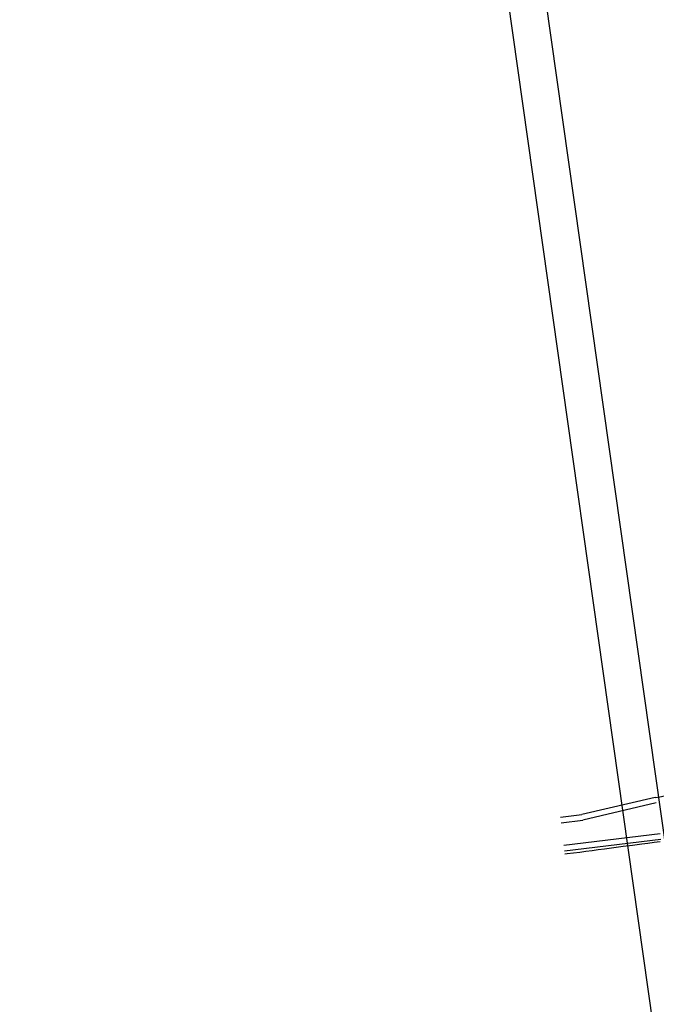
# Model space of a CAD drawing. Extents: x 446388 to 447135, y 445359 to 446567.
# Tile 36 of 80: x 446388 to 446473, y 445891 to 446022. Entities that reach past the tile are written whole.
import ezdxf

# ---------------------------------------------------------------- set-up
doc = ezdxf.new("R2010")
doc.units = 0
doc.header["$LTSCALE"] = 2
doc.header["$MEASUREMENT"] = 0
doc.linetypes.add('AUSGEZOGEN', pattern=[0])
doc.layers.get('0').update_dxf_attribs({"linetype": 'AUSGEZOGEN'})
for name, color, linetype in [('DB-Wegböschungen', 15, 'CONTINUOUS'), ('DB-Wege', 15, 'CONTINUOUS'), ('FBRTOP', 250, 'AUSGEZOGEN'), ('Planeinteilung', 250, 'CONTINUOUS'), ('RAHMEN', 7, 'AUSGEZOGEN')]:
    doc.layers.add(name, color=color, linetype=linetype)

# ---------------------------------------------------------------- blocks, each defined once
blk = doc.blocks.new('1135594')
blk.add_line((0, 0), (1135, 0))
at = {"layer": 'RAHMEN'}
blk.add_line((25, 5), (950, 5), dxfattribs=at)

msp = doc.modelspace()

# ---------------------------------------------------------------- linework, layer by layer
at = {"layer": 'DB-Wegböschungen', "linetype": 'Continuous'}
for p, q in [((446472.36, 445912.25), (446471.53, 445912.14)), ((446473.18, 445912.37), (446472.36, 445912.25)), ((446462.44, 445910.95), (446461.62, 445910.85)), ((446463.27, 445911.05), (446462.44, 445910.95)), ((446464.1, 445911.16), (446463.27, 445911.05)), ((446464.92, 445911.27), (446464.1, 445911.16)), ((446465.75, 445911.38), (446464.92, 445911.27)), ((446466.99, 445911.55), (446465.75, 445911.38)), ((446468.23, 445911.71), (446466.99, 445911.55)), ((446469.47, 445911.88), (446468.23, 445911.71)), ((446470.71, 445912.04), (446469.47, 445911.88)), ((446471.53, 445912.14), (446470.71, 445912.04)), ((446460.79, 445910.75), (446460.46, 445910.71)), ((446461.62, 445910.85), (446460.79, 445910.75))]:
    msp.add_line(p, q, dxfattribs=at)
at = {"layer": 'DB-Wege', "linetype": 'Continuous'}
for p, q in [((446472.51, 445918.27), (446462.72, 445915.97)), ((446472.64, 445917.53), (446462.85, 445915.23)), ((446459.88, 445915.62), (446462.72, 445915.97)), ((446459.97, 445914.88), (446462.85, 445915.23)), ((446460.33, 445911.9), (446473.14, 445913.46)), ((446460.42, 445911.16), (446473.23, 445912.72))]:
    msp.add_line(p, q, dxfattribs=at)
msp.add_ellipse((446471.14, 445929.84), major_axis=(11.54, 1.62), ratio=1, start_param=4.692821, end_param=5.519435, dxfattribs=at)
at = {"layer": 'FBRTOP'}
for points in [[(446576.45, 446163.73, -0.000132), (446578.34, 446150.38, -0.000157), (446579.93, 446139.19, -0.000509), (446581.89, 446125.17, 0.000658), (446583.41, 446114.32, 0.000059), (446585.17, 446101.92, 0.000061), (446586.89, 446089.83, 0.000001), (446588.96, 446075.27, 0.000001), (446590.43, 446064.91, 0.000008), (446592.18, 446052.58, -0.000007), (446593.94, 446040.25, -0.00042), (446595.41, 446029.84, 0.000308), (446597.41, 446015.66, 0.000387), (446598.7, 446006.58, -0.000225), (446600.93, 445991, -0.000119), (446601.23, 445988.83, -0.000144)], [(446566.97, 446230.67, -0.000005), (446569.44, 446213.12, -0.000025)]]:
    msp.add_lwpolyline(points, format="xyb", dxfattribs=at)

# ---------------------------------------------------------------- block references
at = {"layer": 'Planeinteilung', "linetype": 'Continuous', "rotation": 278.0670474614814}
msp.add_blockref('1135594', (446387.84, 446483.19), dxfattribs=at)

doc.saveas('drawing.dxf')
